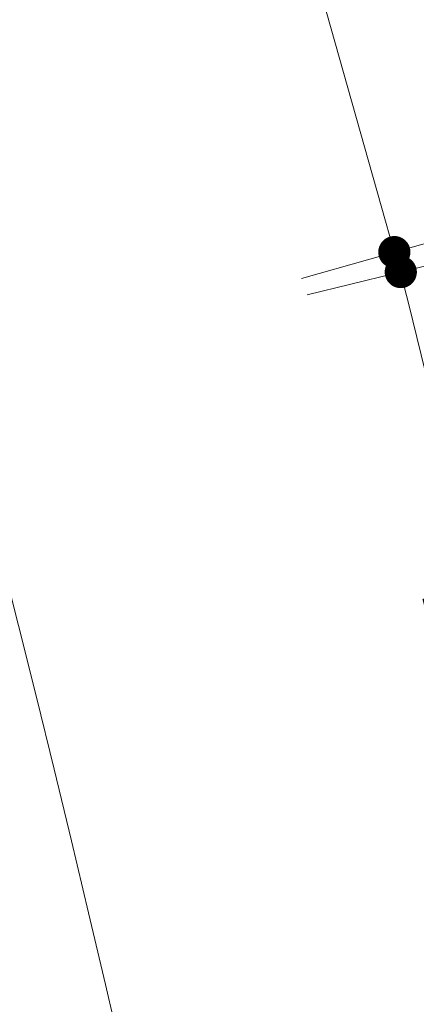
# Model space of a CAD drawing. Header units: millimetres. Extents: x -62314 to 79800, y -34032 to 28340.
# Tile 196 of 256: x 66258 to 66875, y -5325 to -3793. Entities that reach past the tile are written whole.
import ezdxf

# ---------------------------------------------------------------- set-up
doc = ezdxf.new("R2010")
doc.units = ezdxf.units.MM
doc.header["$LTSCALE"] = 508
doc.header["$PDMODE"] = 1
doc.header["$PDSIZE"] = -2
doc.linetypes.add('Dash Style-6', pattern=[1.04164, 0.625, -0.20828, 0.06943, -0.13893])
doc.layers.get('0').update_dxf_attribs({"lineweight": 0})
doc.layers.get('DEFPOINTS').update_dxf_attribs({"lineweight": 0})
for name, color, linetype, lineweight in [('(00) tekening-aanzicht grijs', 8, 'Continuous', 0), ('(00) tekening-stramien-algemeen', 7, 'Dash Style-6', 0), ('Dimension', 7, 'Continuous', 0), ('None', 7, 'Continuous', 0)]:
    doc.layers.add(name, color=color, linetype=linetype, lineweight=lineweight)
doc.styles.add('Helvetica', font='Helvetica')
doc.dimstyles.new('KE __', dxfattribs={"dimtxt": 151.308594, "dimasz": 50.074463, "dimexe": 125, "dimexo": 500, "dimgap": 25, "dimtad": 1, "dimdec": 1, "dimtxsty": 'Helvetica', "dimblk": 'DOT', "dimblk1": 'DOT', "dimblk2": 'DOT', "dimcen": 0, "dimdle": 100, "dimazin": 0, "dimtfac": 0.8, "dimtdec": 1, "dimtix": 1, "dimtmove": 0, "dimatfit": 0, "dimldrblk": 'DOT', "dimfxl": 150, "dimfxlon": 1, "dimfrac": 2, "dimtolj": 1, "dimarcsym": 0})

# ---------------------------------------------------------------- blocks, each defined once
blk = doc.blocks.new('_Dot')
at = {"color": 0, "linetype": 'ByBlock', "lineweight": -2}
blk.add_line((-0.5, 0), (-1, 0), dxfattribs=at)
at = {"color": 0, "linetype": 'ByBlock', "const_width": 0.5}
blk.add_lwpolyline([(-0.25, 0, 1), (0.25, 0, 1)], format="xyb", close=True, dxfattribs=at)
blk = doc.blocks.new('*D298')
at = {"layer": 'DEFPOINTS', "color": 0, "transparency": 33554687}
for p in [(15451.4, 2912.3), (14386.2, 2328), (15885.4, 2121.2)]:
    blk.add_point(p, dxfattribs=at)
at = {"layer": 'Dimension', "color": 0, "lineweight": -2, "transparency": 33554687}
for p, q in [((15813.2, 2252.7), (15945.5, 2011.6)), ((14864.1, 1561), (15841.5, 2097.1)), ((14748, 1668.4), (14880.3, 1427.3))]:
    blk.add_line(p, q, dxfattribs=at)
at = {"layer": 'Dimension', "color": 0, "lineweight": -2, "xscale": 50.07446289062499, "yscale": 50.07446289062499, "zscale": 50.07446289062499}
for p, rotation in [((15885.4, 2121.2), 28.7468317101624), ((14820.2, 1536.9), 208.7468317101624)]:
    blk.add_blockref('_Dot', p, dxfattribs=dict(at, rotation=rotation))
at = {"layer": 'Dimension', "color": 0, "lineweight": 0, "transparency": 33554687, "insert": (15328.6, 1873.2), "char_height": 75.65, "attachment_point": 5, "rotation": 28.7468, "style": 'Helvetica'}
blk.add_mtext('\\A1;1215', dxfattribs=at)
blk = doc.blocks.new('*D299')
at = {"layer": 'DEFPOINTS', "color": 0, "transparency": 33554687}
for p in [(16494, 3536.2), (15450.6, 2913.8), (16956.3, 2761.3)]:
    blk.add_point(p, dxfattribs=at)
at = {"layer": 'Dimension', "color": 0, "lineweight": -2, "transparency": 33554687}
for p, q in [((16879.4, 2890.1), (17020.3, 2654)), ((15955.8, 2164.5), (16913.2, 2735.6)), ((15836, 2267.7), (15976.9, 2031.5))]:
    blk.add_line(p, q, dxfattribs=at)
at = {"layer": 'Dimension', "color": 0, "lineweight": -2, "xscale": 50.07446289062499, "yscale": 50.07446289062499, "zscale": 50.07446289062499}
for p, rotation in [((16956.3, 2761.3), 30.81683171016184), ((15912.8, 2138.9), 210.8168317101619)]:
    blk.add_blockref('_Dot', p, dxfattribs=dict(at, rotation=rotation))
at = {"layer": 'Dimension', "color": 0, "lineweight": 0, "transparency": 33554687, "insert": (16408.8, 2493.3), "char_height": 75.65, "attachment_point": 5, "rotation": 30.8168, "style": 'Helvetica'}
blk.add_mtext('\\A1;1215', dxfattribs=at)
blk = doc.blocks.new('Stramien blok B')
at = {"layer": '(00) tekening-stramien-algemeen', "color": 2, "lineweight": 0, "transparency": 33554687}
blk.add_arc((35700.8, -3868.7), 33612.3, 18.04471, 49.82225, dxfattribs=at)
blk = doc.blocks.new('bu-b-10')
at = {"layer": 'Dimension', "color": 17, "lineweight": 0, "transparency": 33554687}
for p1, p2, picture, middle in [((15450.6, 2913.8), (16494, 3536.2), '*D299', (16408.8, 2493.3)), ((14386.2, 2328), (15451.4, 2912.3), '*D298', (15328.6, 1873.2))]:
    dim = blk.add_aligned_dim(p1=p1, p2=p2, distance=-902.3, dimstyle='KE __', override={"dimtxt": 75.654297, "dimgap": 12.5, "dimdec": 0, "dimpost": '<>', "dimtxsty": 'Helvetica', "dimtmove": 2}, dxfattribs=at)
    dim.commit()
    dim.dimension.update_dxf_attribs({"geometry": picture, "text_midpoint": middle})
blk = doc.blocks.new('blok B 01 (2D)')
at = {"layer": '(00) tekening-aanzicht grijs', "color": 17, "lineweight": 0, "transparency": 33554687, "flags": 128}
blk.add_lwpolyline([(67147.1, 17815), (67147.2, 17815, 0.120217), (58756, 30980.7), (59001.1, 31046.4), (59684.3, 30368.2), (59885.2, 30566, -0.112264), (67637.5, 17926, -0.000404), (67654.8, 17874.8), (67653.6, 17874.1, -0.068823), (67693, 17589.1), (67693, 8520.6), (67193, 8520.6), (67193, 17589.1, 0.081822), (67163.9, 17765.6)], format="xyb", dxfattribs=at)
at = {"layer": 'None', "color": 17, "lineweight": 0, "transparency": 33554687, "flags": 128}
blk.add_lwpolyline([(67854.8, 18398.6, 0.109455), (60141.4, 30818.1)], format="xyb", dxfattribs=at)
at = {"layer": 'None', "color": 17, "transparency": 33554687, "rotation": 90}
blk.add_blockref('bu-b-10', (68047, 8444.1), dxfattribs=at)

msp = doc.modelspace()

# ---------------------------------------------------------------- block references
at = {"layer": 'None', "color": 17, "transparency": 33554687}
for name, p, rotation in [('blok B 01 (2D)', (-3125.94, -10622.93), 344.9999999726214), ('Stramien blok B', (0, 0), 344.9999645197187)]:
    msp.add_blockref(name, p, dxfattribs=dict(at, rotation=rotation))

doc.saveas('drawing.dxf')
